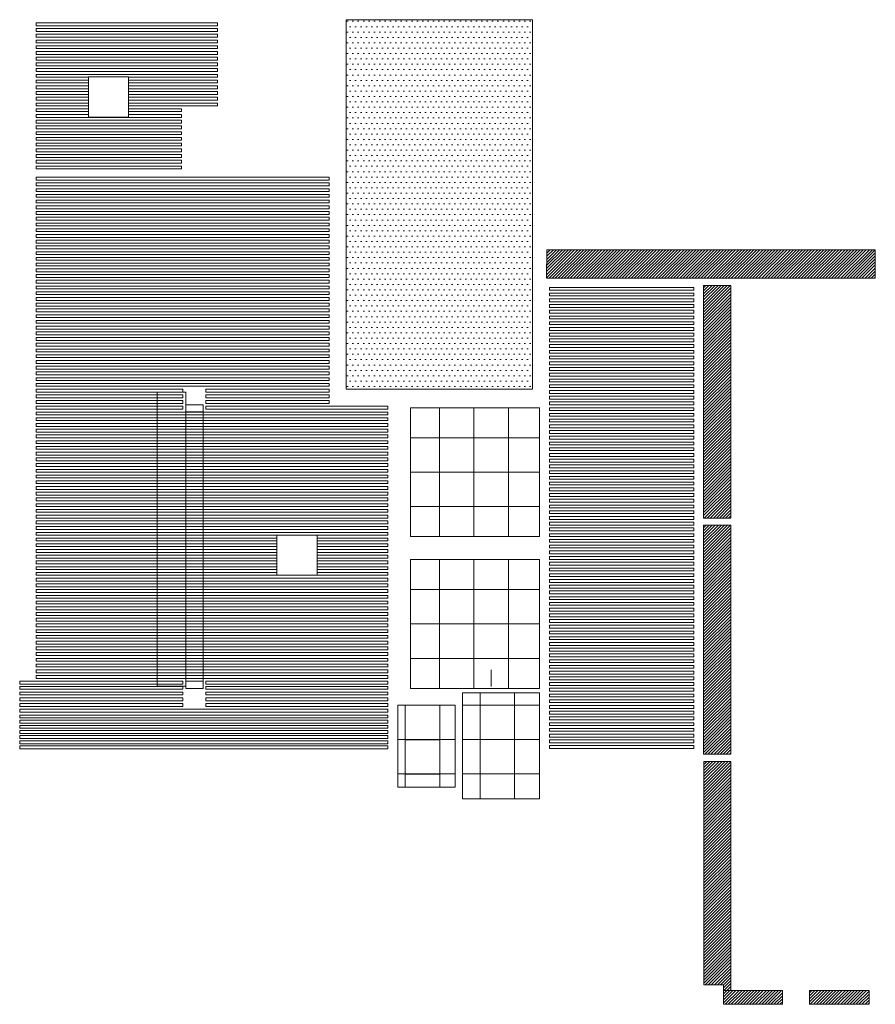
# Model space of a CAD drawing. Header units: millimetres. Extents: x 70863 to 97198, y -18528 to 3008.
# Tile 9 of 148: x 74957 to 76450, y -3914 to -2195. Entities that reach past the tile are written whole.
import ezdxf

# ---------------------------------------------------------------- set-up
doc = ezdxf.new("R2010")
doc.units = ezdxf.units.MM
doc.layers.add('sufity', color=253, linetype='Continuous', lineweight=5)
pattern_1 = [(45, (-270221.7827, 27610.6516), (-2.65165043, 2.65165043), [])]

msp = doc.modelspace()

# ---------------------------------------------------------------- hatches: boundary and pattern name
at = {"layer": 'sufity'}
h = msp.add_hatch(dxfattribs=at)
h.set_pattern_fill('DOTS', color=256, scale=150)
h.set_pattern_definition([(0, (420060.3955, 250908.7735), (4.6875, 9.375), [0, -9.375])])
h.paths.add_polyline_path([(75526.811, -2194.61), (75851.883, -2194.61), (75851.731, -2839.724), (75526.811, -2839.724)])
h = msp.add_hatch(dxfattribs=at)
h.set_pattern_fill('ANSI31', color=256, scale=30, style=0)
h.set_pattern_definition(pattern_1)
edge = h.paths.add_edge_path()
edge.add_line((75876.811, -2646.135), (76450.311, -2646.135))
edge.add_line((76450.311, -2646.135), (76450.311, -2596.135))
edge.add_line((76450.311, -2596.135), (75876.811, -2596.135))
edge.add_line((75876.811, -2596.135), (75876.504, -2646.133))
h = msp.add_hatch(dxfattribs=at)
h.set_pattern_fill('ANSI31', color=256, scale=30, style=0)
h.set_pattern_definition(pattern_1)
h.paths.add_polyline_path([(76198.089, -3064.61), (76150.556, -3064.61), (76150.556, -2658.612), (76198.089, -2658.612)])
h.paths.add_polyline_path([(76198.089, -3489.61), (76198.089, -3889.61), (76185.561, -3889.61), (76185.545, -3879.612), (76151.056, -3879.612), (76151.056, -3489.61)])
h = msp.add_hatch(dxfattribs=at)
h.set_pattern_fill('ANSI31', color=256, scale=30, style=0)
h.set_pattern_definition(pattern_1)
h.paths.add_polyline_path([(76198.089, -3477.11), (76150.625, -3477.11), (76150.625, -3077.11), (76198.089, -3077.11)])
h = msp.add_hatch(dxfattribs=at)
h.set_pattern_fill('ANSI31', color=256, scale=30, style=0)
h.set_pattern_definition(pattern_1)
h.paths.add_polyline_path([(76439.383, -3889.61), (76335.617, -3889.61), (76335.617, -3913.61), (76439.383, -3913.61)])
h.paths.add_polyline_path([(76185.561, -3889.61), (76288.133, -3889.61), (76288.117, -3913.61), (76185.545, -3913.61)])

# ---------------------------------------------------------------- linework, layer by layer
at = {"layer": 'sufity', "ltscale": 0.5}
for p, q in [((75276.811, -2867.11), (75276.811, -3362.11)), ((75864.311, -2984.61), (75780.872, -2984.61)), ((75276.811, -3362.11), (75276.811, -3114.61)), ((75864.311, -3249.61), (75775.371, -3249.61)), ((75864.311, -3249.61), (75780.872, -3249.61)), ((75779.813, -3358.501), (75779.813, -3329.612)), ((75760.726, -3391.503), (75760.726, -3369.724)), ((75820.409, -3391.877), (75820.409, -3369.724)), ((75864.439, -3391.503), (75729.478, -3391.503))]:
    msp.add_line(p, q, dxfattribs=at)
for points in [[(74985.311, -2200.11), (75301.883, -2200.11), (75301.883, -2205.11), (74985.311, -2205.11), (74985.311, -2200.11)], [(75526.811, -2194.61), (75851.883, -2194.61), (75851.731, -2839.724), (75526.811, -2839.724), (75526.811, -2194.61)], [(74985.311, -2210.11), (75301.883, -2210.11), (75301.883, -2215.11), (74985.311, -2215.11), (74985.311, -2210.11)], [(74985.311, -2220.11), (75301.883, -2220.11), (75301.883, -2225.11), (74985.311, -2225.11), (74985.311, -2220.11)], [(74985.311, -2230.11), (75301.883, -2230.11), (75301.883, -2235.11), (74985.311, -2235.11), (74985.311, -2230.11)], [(74985.311, -2240.11), (75301.883, -2240.11), (75301.883, -2245.11), (74985.311, -2245.11), (74985.311, -2240.11)], [(74985.311, -2250.11), (75301.883, -2250.11), (75301.883, -2255.11), (74985.311, -2255.11), (74985.311, -2250.11)], [(74985.311, -2260.11), (75301.883, -2260.11), (75301.883, -2265.11), (74985.311, -2265.11), (74985.311, -2260.11)], [(74985.311, -2270.11), (75301.883, -2270.11), (75301.883, -2275.11), (74985.311, -2275.11), (74985.311, -2270.11)], [(74985.311, -2280.11), (75301.883, -2280.11), (75301.883, -2285.11), (74985.311, -2285.11), (74985.311, -2280.11)], [(74985.311, -2290.11), (75301.883, -2290.11), (75301.883, -2295.11), (75146.811, -2295.11)], [(75076.811, -2295.11), (74985.311, -2295.11), (74985.311, -2290.11)], [(74985.311, -2300.11), (75076.811, -2300.11)], [(75076.811, -2305.11), (74985.311, -2305.11), (74985.311, -2300.11)], [(75146.811, -2300.11), (75301.883, -2300.11), (75301.883, -2305.11), (75146.811, -2305.11)], [(74985.311, -2310.11), (75076.811, -2310.11)], [(75076.811, -2315.11), (74985.311, -2315.11), (74985.311, -2310.11)], [(74985.311, -2320.11), (75076.811, -2320.11)], [(75076.811, -2325.11), (74985.311, -2325.11), (74985.311, -2320.11)], [(75146.811, -2310.11), (75301.883, -2310.11), (75301.883, -2315.11), (75146.811, -2315.11)], [(75146.811, -2320.11), (75301.883, -2320.11), (75301.883, -2325.11), (75146.811, -2325.11)], [(74985.311, -2330.11), (75076.811, -2330.11)], [(75076.811, -2335.11), (74985.311, -2335.11), (74985.311, -2330.11)], [(75146.811, -2330.11), (75301.883, -2330.11), (75301.883, -2335.11), (75146.811, -2335.11)], [(74985.311, -2340.11), (75076.811, -2340.11)], [(75076.811, -2345.11), (74985.311, -2345.11), (74985.311, -2340.11)], [(74985.311, -2350.11), (75076.811, -2350.11)], [(75076.811, -2355.11), (74985.311, -2355.11), (74985.311, -2350.11)], [(75146.811, -2340.11), (75301.883, -2340.11), (75301.883, -2345.11), (75146.811, -2345.11)], [(75146.811, -2350.11), (75239.368, -2350.11), (75239.368, -2355.11), (75146.811, -2355.11)], [(74985.311, -2360.11), (75076.811, -2360.11)], [(75146.811, -2360.11), (75239.368, -2360.11), (75239.368, -2365.11), (74985.311, -2365.11), (74985.311, -2360.11)], [(74985.311, -2370.11), (75239.368, -2370.11), (75239.368, -2375.11), (74985.311, -2375.11), (74985.311, -2370.11)], [(74985.311, -2380.11), (75239.368, -2380.11), (75239.368, -2385.11), (74985.311, -2385.11), (74985.311, -2380.11)], [(74985.311, -2390.11), (75239.368, -2390.11), (75239.368, -2395.11), (74985.311, -2395.11), (74985.311, -2390.11)], [(74985.311, -2400.11), (75239.368, -2400.11), (75239.368, -2405.11), (74985.311, -2405.11), (74985.311, -2400.11)], [(74985.311, -2410.11), (75239.368, -2410.11), (75239.368, -2415.11), (74985.311, -2415.11), (74985.311, -2410.11)], [(74985.311, -2420.11), (75239.368, -2420.11), (75239.368, -2425.11), (74985.311, -2425.11), (74985.311, -2420.11)], [(74985.311, -2430.11), (75239.368, -2430.11), (75239.368, -2435.11), (74985.311, -2435.11), (74985.311, -2430.11)], [(74985.311, -2440.11), (75239.368, -2440.11), (75239.368, -2445.11), (74985.311, -2445.11), (74985.311, -2440.11)], [(74985.311, -2450.11), (75239.368, -2450.11), (75239.368, -2455.11), (74985.311, -2455.11), (74985.311, -2450.11)], [(74985.311, -2474.625), (74985.311, -2469.625), (75496.811, -2469.625), (75496.811, -2474.625), (74985.311, -2474.625)], [(74985.311, -2484.625), (74985.311, -2479.625), (75496.811, -2479.625), (75496.811, -2484.625), (74985.311, -2484.625)], [(74985.311, -2494.625), (74985.311, -2489.625), (75496.811, -2489.625), (75496.811, -2494.625), (74985.311, -2494.625)], [(74985.311, -2504.625), (74985.311, -2499.625), (75496.811, -2499.625), (75496.811, -2504.625), (74985.311, -2504.625)], [(74985.311, -2514.625), (74985.311, -2509.625), (75496.811, -2509.625), (75496.811, -2514.625), (74985.311, -2514.625)], [(74985.311, -2524.625), (74985.311, -2519.625), (75496.811, -2519.625), (75496.811, -2524.625), (74985.311, -2524.625)], [(74985.311, -2534.625), (74985.311, -2529.625), (75496.811, -2529.625), (75496.811, -2534.625), (74985.311, -2534.625)], [(74985.311, -2544.625), (74985.311, -2539.625), (75496.811, -2539.625), (75496.811, -2544.625), (74985.311, -2544.625)], [(74985.311, -2554.625), (74985.311, -2549.625), (75496.811, -2549.625), (75496.811, -2554.625), (74985.311, -2554.625)], [(74985.311, -2564.625), (74985.311, -2559.625), (75496.811, -2559.625), (75496.811, -2564.625), (74985.311, -2564.625)], [(74985.311, -2574.625), (74985.311, -2569.625), (75496.811, -2569.625), (75496.811, -2574.625), (74985.311, -2574.625)], [(74985.311, -2584.625), (74985.311, -2579.625), (75496.811, -2579.625), (75496.811, -2584.625), (74985.311, -2584.625)], [(74985.311, -2594.625), (74985.311, -2589.625), (75496.811, -2589.625), (75496.811, -2594.625), (74985.311, -2594.625)], [(74985.311, -2604.625), (74985.311, -2599.625), (75496.811, -2599.625), (75496.811, -2604.625), (74985.311, -2604.625)], [(74985.311, -2614.625), (74985.311, -2609.625), (75496.811, -2609.625), (75496.811, -2614.625), (74985.311, -2614.625)], [(74985.311, -2624.625), (74985.311, -2619.625), (75496.811, -2619.625), (75496.811, -2624.625), (74985.311, -2624.625)], [(74985.311, -2634.625), (74985.311, -2629.625), (75496.811, -2629.625), (75496.811, -2634.625), (74985.311, -2634.625)], [(74985.311, -2644.625), (74985.311, -2639.625), (75496.811, -2639.625), (75496.811, -2644.625), (74985.311, -2644.625)], [(74985.311, -2654.625), (74985.311, -2649.625), (75496.811, -2649.625), (75496.811, -2654.625), (74985.311, -2654.625)], [(74985.311, -2664.625), (74985.311, -2659.625), (75496.811, -2659.625), (75496.811, -2664.625), (74985.311, -2664.625)], [(75881.811, -2666.959), (76133.556, -2666.959), (76133.556, -2661.959), (75881.811, -2661.959), (75881.811, -2666.959)], [(74985.311, -2674.625), (74985.311, -2669.625), (75496.811, -2669.625), (75496.811, -2674.625), (74985.311, -2674.625)], [(74985.311, -2684.625), (74985.311, -2679.625), (75496.811, -2679.625), (75496.811, -2684.625), (74985.311, -2684.625)], [(75881.811, -2676.959), (76133.556, -2676.959), (76133.556, -2671.959), (75881.811, -2671.959), (75881.811, -2676.959)], [(74985.311, -2694.625), (74985.311, -2689.625), (75496.811, -2689.625), (75496.811, -2694.625), (74985.311, -2694.625)], [(75881.811, -2686.959), (76133.556, -2686.959), (76133.556, -2681.959), (75881.811, -2681.959), (75881.811, -2686.959)], [(75881.811, -2696.959), (76133.556, -2696.959), (76133.556, -2691.959), (75881.811, -2691.959), (75881.811, -2696.959)], [(74985.311, -2704.625), (74985.311, -2699.625), (75496.811, -2699.625), (75496.811, -2704.625), (74985.311, -2704.625)], [(74985.311, -2714.625), (74985.311, -2709.625), (75496.811, -2709.625), (75496.811, -2714.625), (74985.311, -2714.625)], [(75881.811, -2706.959), (76133.556, -2706.959), (76133.556, -2701.959), (75881.811, -2701.959), (75881.811, -2706.959)], [(75881.811, -2716.959), (76133.556, -2716.959), (76133.556, -2711.959), (75881.811, -2711.959), (75881.811, -2716.959)], [(74985.311, -2724.625), (74985.311, -2719.625), (75496.811, -2719.625), (75496.811, -2724.625), (74985.311, -2724.625)], [(74985.311, -2734.625), (74985.311, -2729.625), (75496.811, -2729.625), (75496.811, -2734.625), (74985.311, -2734.625)], [(75881.811, -2726.959), (76133.556, -2726.959), (76133.556, -2721.959), (75881.811, -2721.959), (75881.811, -2726.959)], [(75881.811, -2736.959), (76133.556, -2736.959), (76133.556, -2731.959), (75881.811, -2731.959), (75881.811, -2736.959)], [(74985.311, -2744.625), (74985.311, -2739.625), (75496.811, -2739.625), (75496.811, -2744.625), (74985.311, -2744.625)], [(74985.311, -2754.625), (74985.311, -2749.625), (75496.811, -2749.625), (75496.811, -2754.625), (74985.311, -2754.625)], [(75881.811, -2746.959), (76133.556, -2746.959), (76133.556, -2741.959), (75881.811, -2741.959), (75881.811, -2746.959)], [(74985.311, -2764.625), (74985.311, -2759.625), (75496.811, -2759.625), (75496.811, -2764.625), (74985.311, -2764.625)], [(75881.811, -2756.959), (76133.556, -2756.959), (76133.556, -2751.959), (75881.811, -2751.959), (75881.811, -2756.959)], [(75881.811, -2766.959), (76133.556, -2766.959), (76133.556, -2761.959), (75881.811, -2761.959), (75881.811, -2766.959)], [(74985.311, -2774.625), (74985.311, -2769.625), (75496.811, -2769.625), (75496.811, -2774.625), (74985.311, -2774.625)], [(74985.311, -2784.625), (74985.311, -2779.625), (75496.811, -2779.625), (75496.811, -2784.625), (74985.311, -2784.625)], [(75881.811, -2776.959), (76133.556, -2776.959), (76133.556, -2771.959), (75881.811, -2771.959), (75881.811, -2776.959)], [(75881.811, -2786.959), (76133.556, -2786.959), (76133.556, -2781.959), (75881.811, -2781.959), (75881.811, -2786.959)], [(74985.311, -2794.625), (74985.311, -2789.625), (75496.811, -2789.625), (75496.811, -2794.625), (74985.311, -2794.625)], [(74985.311, -2804.625), (74985.311, -2799.625), (75496.811, -2799.625), (75496.811, -2804.625), (74985.311, -2804.625)], [(75881.811, -2796.959), (76133.556, -2796.959), (76133.556, -2791.959), (75881.811, -2791.959), (75881.811, -2796.959)], [(75881.811, -2806.959), (76133.556, -2806.959), (76133.556, -2801.959), (75881.811, -2801.959), (75881.811, -2806.959)], [(74985.311, -2814.625), (74985.311, -2809.625), (75496.811, -2809.625), (75496.811, -2814.625), (74985.311, -2814.625)], [(75881.811, -2816.959), (76133.556, -2816.959), (76133.556, -2811.959), (75881.811, -2811.959), (75881.811, -2816.959)], [(74985.311, -2824.625), (74985.311, -2819.625), (75496.811, -2819.625), (75496.811, -2824.625), (74985.311, -2824.625)], [(74985.311, -2834.625), (74985.311, -2829.625), (75496.811, -2829.625), (75496.811, -2834.625), (74985.311, -2834.625)], [(75881.811, -2826.959), (76133.556, -2826.959), (76133.556, -2821.959), (75881.811, -2821.959), (75881.811, -2826.959)], [(75881.811, -2836.959), (76133.556, -2836.959), (76133.556, -2831.959), (75881.811, -2831.959), (75881.811, -2836.959)], [(74985.311, -2844.625), (74985.311, -2839.625), (75241.811, -2839.625), (75241.811, -2844.625), (74985.311, -2844.625)], [(74985.311, -2854.625), (74985.311, -2849.625), (75241.811, -2849.625), (75241.811, -2854.625), (74985.311, -2854.625)], [(75276.811, -2879.496), (75246.811, -2879.496), (75246.811, -2845.11), (75196.811, -2845.11), (75196.811, -3114.61), (75276.811, -3114.61), (75276.811, -2867.11)], [(75281.811, -2844.625), (75281.811, -2839.625), (75496.811, -2839.625), (75496.811, -2844.625), (75281.811, -2844.625)], [(75281.811, -2854.625), (75281.811, -2849.625), (75496.811, -2849.625), (75496.811, -2854.625), (75281.811, -2854.625)], [(75881.811, -2846.959), (76133.556, -2846.959), (76133.556, -2841.959), (75881.811, -2841.959), (75881.811, -2846.959)], [(75881.811, -2856.959), (76133.556, -2856.959), (76133.556, -2851.959), (75881.811, -2851.959), (75881.811, -2856.959)], [(74985.311, -2864.625), (74985.311, -2859.625), (75241.811, -2859.625), (75241.811, -2864.625), (74985.311, -2864.625)], [(74985.311, -2874.625), (74985.311, -2869.625), (75241.811, -2869.625), (75241.811, -2874.625), (74985.311, -2874.625)], [(75281.811, -2864.625), (75281.811, -2859.625), (75496.811, -2859.625), (75496.811, -2864.625), (75281.811, -2864.625)], [(75281.811, -2874.625), (75281.811, -2869.625), (75599.478, -2869.625), (75599.478, -2874.625), (75281.811, -2874.625)], [(75881.811, -2866.959), (76133.556, -2866.959), (76133.556, -2861.959), (75881.811, -2861.959), (75881.811, -2866.959)], [(74985.311, -2884.625), (74985.311, -2879.625), (75599.478, -2879.625), (75599.478, -2884.625), (74985.311, -2884.625)], [(75638.963, -2872.11), (75864.311, -2872.11), (75864.311, -3097.11), (75638.963, -3097.11), (75638.963, -2872.11)], [(75689.813, -2872.11), (75689.813, -2924.61), (75638.963, -2924.61)], [(75749.813, -2872.11), (75749.813, -2924.61), (75689.813, -2924.61), (75689.813, -2872.11)], [(75809.813, -2872.11), (75809.813, -2924.61), (75749.813, -2924.61), (75749.813, -2872.11)], [(75864.311, -2924.61), (75809.813, -2924.61), (75809.813, -2872.11)], [(75881.811, -2876.959), (76133.556, -2876.959), (76133.556, -2871.959), (75881.811, -2871.959), (75881.811, -2876.959)], [(75881.811, -2886.959), (76133.556, -2886.959), (76133.556, -2881.959), (75881.811, -2881.959), (75881.811, -2886.959)], [(74985.311, -2894.625), (74985.311, -2889.625), (75599.478, -2889.625), (75599.478, -2894.625), (74985.311, -2894.625)], [(74985.311, -2904.625), (74985.311, -2899.625), (75599.478, -2899.625), (75599.478, -2904.625), (74985.311, -2904.625)], [(75881.811, -2896.959), (76133.556, -2896.959), (76133.556, -2891.959), (75881.811, -2891.959), (75881.811, -2896.959)], [(75881.811, -2906.959), (76133.556, -2906.959), (76133.556, -2901.959), (75881.811, -2901.959), (75881.811, -2906.959)], [(74985.311, -2914.625), (74985.311, -2909.625), (75599.478, -2909.625), (75599.478, -2914.625), (74985.311, -2914.625)], [(74985.311, -2924.625), (74985.311, -2919.625), (75599.478, -2919.625), (75599.478, -2924.625), (74985.311, -2924.625)], [(75881.811, -2916.959), (76133.556, -2916.959), (76133.556, -2911.959), (75881.811, -2911.959), (75881.811, -2916.959)], [(75881.811, -2926.959), (76133.556, -2926.959), (76133.556, -2921.959), (75881.811, -2921.959), (75881.811, -2926.959)], [(74985.311, -2934.625), (74985.311, -2929.625), (75599.478, -2929.625), (75599.478, -2934.625), (74985.311, -2934.625)], [(75689.813, -2924.61), (75689.813, -2984.61), (75638.963, -2984.61)], [(75638.963, -2924.61), (75689.813, -2924.61)], [(75749.813, -2924.61), (75749.813, -2984.61), (75689.813, -2984.61), (75689.813, -2924.61), (75749.813, -2924.61)], [(75809.813, -2924.61), (75809.813, -2984.61), (75749.813, -2984.61), (75749.813, -2924.61), (75809.813, -2924.61)], [(75864.311, -2984.61), (75809.813, -2984.61), (75809.813, -2924.61), (75864.311, -2924.61)], [(75881.811, -2936.959), (76133.556, -2936.959), (76133.556, -2931.959), (75881.811, -2931.959), (75881.811, -2936.959)], [(74985.311, -2944.625), (74985.311, -2939.625), (75599.478, -2939.625), (75599.478, -2944.625), (74985.311, -2944.625)], [(74985.311, -2954.625), (74985.311, -2949.625), (75599.478, -2949.625), (75599.478, -2954.625), (74985.311, -2954.625)], [(75881.811, -2946.959), (76133.556, -2946.959), (76133.556, -2941.959), (75881.811, -2941.959), (75881.811, -2946.959)], [(75881.811, -2956.959), (76133.556, -2956.959), (76133.556, -2951.959), (75881.811, -2951.959), (75881.811, -2956.959)], [(74985.311, -2964.625), (74985.311, -2959.625), (75599.478, -2959.625), (75599.478, -2964.625), (74985.311, -2964.625)], [(74985.311, -2974.625), (74985.311, -2969.625), (75599.478, -2969.625), (75599.478, -2974.625), (74985.311, -2974.625)], [(75881.811, -2966.959), (76133.556, -2966.959), (76133.556, -2961.959), (75881.811, -2961.959), (75881.811, -2966.959)], [(75881.811, -2976.959), (76133.556, -2976.959), (76133.556, -2971.959), (75881.811, -2971.959), (75881.811, -2976.959)], [(74985.311, -2984.625), (74985.311, -2979.625), (75599.478, -2979.625), (75599.478, -2984.625), (74985.311, -2984.625)], [(74985.311, -2994.625), (74985.311, -2989.625), (75599.478, -2989.625), (75599.478, -2994.625), (74985.311, -2994.625)], [(75689.813, -2984.61), (75689.813, -3044.61), (75638.963, -3044.61)], [(75638.963, -2984.61), (75689.813, -2984.61)], [(75749.813, -2984.61), (75749.813, -3044.61), (75689.813, -3044.61), (75689.813, -2984.61), (75749.813, -2984.61)], [(75809.813, -2984.61), (75809.813, -3044.61), (75749.813, -3044.61), (75749.813, -2984.61), (75809.813, -2984.61)], [(75864.311, -3044.61), (75809.813, -3044.61), (75809.813, -2984.61), (75864.311, -2984.61)], [(75881.811, -2986.959), (76133.556, -2986.959), (76133.556, -2981.959), (75881.811, -2981.959), (75881.811, -2986.959)], [(74985.311, -3004.625), (74985.311, -2999.625), (75599.478, -2999.625), (75599.478, -3004.625), (74985.311, -3004.625)], [(75881.811, -2996.959), (76133.556, -2996.959), (76133.556, -2991.959), (75881.811, -2991.959), (75881.811, -2996.959)], [(75881.811, -3006.959), (76133.556, -3006.959), (76133.556, -3001.959), (75881.811, -3001.959), (75881.811, -3006.959)], [(74985.311, -3014.625), (74985.311, -3009.625), (75599.478, -3009.625), (75599.478, -3014.625), (74985.311, -3014.625)], [(74985.311, -3024.625), (74985.311, -3019.625), (75599.478, -3019.625), (75599.478, -3024.625), (74985.311, -3024.625)], [(75881.811, -3016.959), (76133.556, -3016.959), (76133.556, -3011.959), (75881.811, -3011.959), (75881.811, -3016.959)], [(75881.811, -3026.959), (76133.556, -3026.959), (76133.556, -3021.959), (75881.811, -3021.959), (75881.811, -3026.959)], [(74985.311, -3034.625), (74985.311, -3029.625), (75599.478, -3029.625), (75599.478, -3034.625), (74985.311, -3034.625)], [(74985.311, -3044.625), (74985.311, -3039.625), (75599.478, -3039.625), (75599.478, -3044.625), (74985.311, -3044.625)], [(75881.811, -3036.959), (76133.556, -3036.959), (76133.556, -3031.959), (75881.811, -3031.959), (75881.811, -3036.959)], [(75881.811, -3046.959), (76133.556, -3046.959), (76133.556, -3041.959), (75881.811, -3041.959), (75881.811, -3046.959)], [(74985.311, -3054.625), (74985.311, -3049.625), (75599.478, -3049.625), (75599.478, -3054.625), (74985.311, -3054.625)], [(74985.311, -3064.625), (74985.311, -3059.625), (75599.478, -3059.625), (75599.478, -3064.625), (74985.311, -3064.625)], [(75638.963, -3044.61), (75689.813, -3044.61)], [(75689.813, -3044.61), (75689.813, -3097.11)], [(75689.813, -3097.11), (75689.813, -3044.61), (75749.813, -3044.61)], [(75749.813, -3044.61), (75749.813, -3097.11)], [(75749.813, -3097.11), (75749.813, -3044.61), (75809.813, -3044.61)], [(75809.813, -3044.61), (75809.813, -3097.11)], [(75809.813, -3097.11), (75809.813, -3044.61), (75864.311, -3044.61)], [(75881.811, -3056.959), (76133.556, -3056.959), (76133.556, -3051.959), (75881.811, -3051.959), (75881.811, -3056.959)], [(74985.311, -3074.625), (74985.311, -3069.625), (75599.478, -3069.625), (75599.478, -3074.625), (74985.311, -3074.625)], [(75881.811, -3066.959), (76133.556, -3066.959), (76133.556, -3061.959), (75881.811, -3061.959), (75881.811, -3066.959)], [(75881.811, -3076.959), (76133.556, -3076.959), (76133.556, -3071.959), (75881.811, -3071.959), (75881.811, -3076.959)], [(74985.311, -3084.625), (74985.311, -3079.625), (75599.478, -3079.625), (75599.478, -3084.625), (74985.311, -3084.625)], [(74985.311, -3094.625), (74985.311, -3089.625), (75599.478, -3089.625), (75599.478, -3094.625), (74985.311, -3094.625)], [(75475.778, -3089.625), (75599.478, -3089.625), (75599.478, -3094.625), (75475.778, -3094.625)], [(75881.811, -3086.959), (76133.556, -3086.959), (76133.556, -3081.959), (75881.811, -3081.959), (75881.811, -3086.959)], [(75881.811, -3096.959), (76133.556, -3096.959), (76133.556, -3091.959), (75881.811, -3091.959), (75881.811, -3096.959)], [(75076.811, -3099.625), (74985.311, -3099.625), (74985.311, -3104.625), (75076.811, -3104.625)], [(75076.811, -3109.625), (74985.311, -3109.625), (74985.311, -3114.625), (75076.811, -3114.625)], [(75076.811, -3099.625), (75405.778, -3099.625), (75405.778, -3104.625), (75076.811, -3104.625)], [(75076.811, -3109.625), (75405.778, -3109.625), (75405.778, -3114.625), (75076.811, -3114.625)], [(75405.778, -3094.625), (75146.811, -3094.625)], [(75475.778, -3099.625), (75599.478, -3099.625), (75599.478, -3104.625), (75475.778, -3104.625)], [(75475.778, -3109.625), (75599.478, -3109.625), (75599.478, -3114.625), (75475.778, -3114.625)], [(75881.811, -3106.959), (76133.556, -3106.959), (76133.556, -3101.959), (75881.811, -3101.959), (75881.811, -3106.959)], [(75076.811, -3119.625), (74985.311, -3119.625), (74985.311, -3124.625), (75076.811, -3124.625)], [(75076.811, -3119.625), (75405.778, -3119.625), (75405.778, -3124.625), (75076.811, -3124.625)], [(75276.811, -3349.724), (75246.811, -3349.724), (75246.811, -3358.11), (75196.811, -3358.11), (75196.811, -3114.61), (75276.811, -3114.61), (75276.811, -3336.11)], [(75475.778, -3119.625), (75599.478, -3119.625), (75599.478, -3124.625), (75475.778, -3124.625)], [(75881.811, -3116.959), (76133.556, -3116.959), (76133.556, -3111.959), (75881.811, -3111.959), (75881.811, -3116.959)], [(75881.811, -3126.959), (76133.556, -3126.959), (76133.556, -3121.959), (75881.811, -3121.959), (75881.811, -3126.959)], [(75076.811, -3129.625), (74985.311, -3129.625), (74985.311, -3134.625), (75076.811, -3134.625)], [(75076.811, -3139.625), (74985.311, -3139.625), (74985.311, -3144.625), (75076.811, -3144.625)], [(75076.811, -3129.625), (75405.778, -3129.625), (75405.778, -3134.625), (75076.811, -3134.625)], [(75076.811, -3139.625), (75405.778, -3139.625), (75405.778, -3144.625), (75076.811, -3144.625)], [(75475.778, -3129.625), (75599.478, -3129.625), (75599.478, -3134.625), (75475.778, -3134.625)], [(75475.778, -3139.625), (75599.478, -3139.625), (75599.478, -3144.625), (75475.778, -3144.625)], [(75638.963, -3137.11), (75864.311, -3137.11), (75864.311, -3362.11), (75638.963, -3362.11), (75638.963, -3137.11)], [(75638.963, -3137.11), (75864.311, -3137.11), (75864.311, -3362.11), (75638.963, -3362.11), (75638.963, -3137.11)], [(75689.813, -3137.11), (75689.813, -3189.61), (75638.963, -3189.61)], [(75749.813, -3137.11), (75749.813, -3189.61), (75689.813, -3189.61), (75689.813, -3137.11)], [(75809.813, -3137.11), (75809.813, -3189.61), (75749.813, -3189.61), (75749.813, -3137.11)], [(75864.311, -3189.61), (75809.813, -3189.61), (75809.813, -3137.11)], [(75881.811, -3136.959), (76133.556, -3136.959), (76133.556, -3131.959), (75881.811, -3131.959), (75881.811, -3136.959)], [(75881.811, -3146.959), (76133.556, -3146.959), (76133.556, -3141.959), (75881.811, -3141.959), (75881.811, -3146.959)], [(75076.811, -3149.625), (74985.311, -3149.625), (74985.311, -3154.625), (75076.811, -3154.625)], [(75076.811, -3159.625), (74985.311, -3159.625), (74985.311, -3164.625), (75076.811, -3164.625)], [(75076.811, -3149.625), (75405.778, -3149.625), (75405.778, -3154.625), (75076.811, -3154.625)], [(75076.811, -3159.625), (75405.778, -3159.625), (75405.778, -3164.625), (75076.811, -3164.625)], [(75475.778, -3149.625), (75599.478, -3149.625), (75599.478, -3154.625), (75475.778, -3154.625)], [(75475.778, -3159.625), (75599.478, -3159.625), (75599.478, -3164.625), (75475.778, -3164.625)], [(75881.811, -3156.959), (76133.556, -3156.959), (76133.556, -3151.959), (75881.811, -3151.959), (75881.811, -3156.959)], [(75881.811, -3166.959), (76133.556, -3166.959), (76133.556, -3161.959), (75881.811, -3161.959), (75881.811, -3166.959)], [(74985.311, -3174.625), (74985.311, -3169.625), (75599.478, -3169.625), (75599.478, -3174.625), (74985.311, -3174.625)], [(74985.311, -3184.625), (74985.311, -3179.625), (75599.478, -3179.625), (75599.478, -3184.625), (74985.311, -3184.625)], [(75881.811, -3176.959), (76133.556, -3176.959), (76133.556, -3171.959), (75881.811, -3171.959), (75881.811, -3176.959)], [(74985.311, -3194.625), (74985.311, -3189.625), (75599.478, -3189.625), (75599.478, -3194.625), (74985.311, -3194.625)], [(75689.813, -3189.61), (75689.813, -3249.61), (75638.963, -3249.61)], [(75638.963, -3189.61), (75689.813, -3189.61)], [(75749.813, -3189.61), (75749.813, -3249.61), (75689.813, -3249.61), (75689.813, -3189.61), (75749.813, -3189.61)], [(75809.813, -3189.61), (75809.813, -3249.61), (75749.813, -3249.61), (75749.813, -3189.61), (75809.813, -3189.61)], [(75864.311, -3249.61), (75809.813, -3249.61), (75809.813, -3189.61), (75864.311, -3189.61)], [(75881.811, -3186.959), (76133.556, -3186.959), (76133.556, -3181.959), (75881.811, -3181.959), (75881.811, -3186.959)], [(75881.811, -3196.959), (76133.556, -3196.959), (76133.556, -3191.959), (75881.811, -3191.959), (75881.811, -3196.959)], [(74985.311, -3204.625), (74985.311, -3199.625), (75599.478, -3199.625), (75599.478, -3204.625), (74985.311, -3204.625)], [(74985.311, -3214.625), (74985.311, -3209.625), (75599.478, -3209.625), (75599.478, -3214.625), (74985.311, -3214.625)], [(75881.811, -3206.959), (76133.556, -3206.959), (76133.556, -3201.959), (75881.811, -3201.959), (75881.811, -3206.959)], [(75881.811, -3216.959), (76133.556, -3216.959), (76133.556, -3211.959), (75881.811, -3211.959), (75881.811, -3216.959)], [(74985.311, -3224.625), (74985.311, -3219.625), (75599.478, -3219.625), (75599.478, -3224.625), (74985.311, -3224.625)], [(74985.311, -3234.625), (74985.311, -3229.625), (75599.478, -3229.625), (75599.478, -3234.625), (74985.311, -3234.625)], [(75881.811, -3226.959), (76133.556, -3226.959), (76133.556, -3221.959), (75881.811, -3221.959), (75881.811, -3226.959)], [(74985.311, -3244.625), (74985.311, -3239.625), (75599.478, -3239.625), (75599.478, -3244.625), (74985.311, -3244.625)], [(75881.811, -3236.959), (76133.556, -3236.959), (76133.556, -3231.959), (75881.811, -3231.959), (75881.811, -3236.959)], [(75881.811, -3246.959), (76133.556, -3246.959), (76133.556, -3241.959), (75881.811, -3241.959), (75881.811, -3246.959)], [(74985.311, -3254.625), (74985.311, -3249.625), (75599.478, -3249.625), (75599.478, -3254.625), (74985.311, -3254.625)], [(74985.311, -3264.625), (74985.311, -3259.625), (75599.478, -3259.625), (75599.478, -3264.625), (74985.311, -3264.625)], [(75689.813, -3249.61), (75689.813, -3309.61), (75638.963, -3309.61)], [(75638.963, -3249.61), (75689.813, -3249.61)], [(75749.813, -3249.61), (75749.813, -3309.61), (75689.813, -3309.61), (75689.813, -3249.61), (75749.813, -3249.61)], [(75809.813, -3249.61), (75809.813, -3309.61), (75749.813, -3309.61), (75749.813, -3249.61), (75809.813, -3249.61)], [(75864.311, -3309.61), (75809.813, -3309.61), (75809.813, -3249.61), (75864.311, -3249.61)], [(75881.811, -3256.959), (76133.556, -3256.959), (76133.556, -3251.959), (75881.811, -3251.959), (75881.811, -3256.959)], [(75881.811, -3266.959), (76133.556, -3266.959), (76133.556, -3261.959), (75881.811, -3261.959), (75881.811, -3266.959)], [(74985.311, -3274.625), (74985.311, -3269.625), (75599.478, -3269.625), (75599.478, -3274.625), (74985.311, -3274.625)], [(74985.311, -3284.625), (74985.311, -3279.625), (75599.478, -3279.625), (75599.478, -3284.625), (74985.311, -3284.625)], [(75881.811, -3276.959), (76133.556, -3276.959), (76133.556, -3271.959), (75881.811, -3271.959), (75881.811, -3276.959)], [(75881.811, -3286.959), (76133.556, -3286.959), (76133.556, -3281.959), (75881.811, -3281.959), (75881.811, -3286.959)], [(74985.311, -3294.625), (74985.311, -3289.625), (75599.478, -3289.625), (75599.478, -3294.625), (74985.311, -3294.625)], [(74985.311, -3304.625), (74985.311, -3299.625), (75599.478, -3299.625), (75599.478, -3304.625), (74985.311, -3304.625)], [(75881.811, -3296.959), (76133.556, -3296.959), (76133.556, -3291.959), (75881.811, -3291.959), (75881.811, -3296.959)], [(74985.311, -3314.625), (74985.311, -3309.625), (75599.478, -3309.625), (75599.478, -3314.625), (74985.311, -3314.625)], [(75638.963, -3309.61), (75689.813, -3309.61)], [(75689.813, -3309.61), (75689.813, -3362.11)], [(75689.813, -3362.11), (75689.813, -3309.61), (75749.813, -3309.61)], [(75749.813, -3309.61), (75749.813, -3362.11)], [(75749.813, -3362.11), (75749.813, -3309.61), (75809.813, -3309.61)], [(75809.813, -3309.61), (75809.813, -3362.11)], [(75809.813, -3362.11), (75809.813, -3309.61), (75864.311, -3309.61)], [(75881.811, -3306.959), (76133.556, -3306.959), (76133.556, -3301.959), (75881.811, -3301.959), (75881.811, -3306.959)], [(75881.811, -3316.959), (76133.556, -3316.959), (76133.556, -3311.959), (75881.811, -3311.959), (75881.811, -3316.959)], [(74985.311, -3324.625), (74985.311, -3319.625), (75599.478, -3319.625), (75599.478, -3324.625), (74985.311, -3324.625)], [(74985.311, -3334.625), (74985.311, -3329.625), (75599.478, -3329.625), (75599.478, -3334.625), (74985.311, -3334.625)], [(75881.811, -3326.959), (76133.556, -3326.959), (76133.556, -3321.959), (75881.811, -3321.959), (75881.811, -3326.959)], [(75881.811, -3336.959), (76133.556, -3336.959), (76133.556, -3331.959), (75881.811, -3331.959), (75881.811, -3336.959)], [(74956.811, -3354.533), (74956.811, -3349.533), (75241.811, -3349.533), (75241.811, -3354.533), (74956.811, -3354.533)], [(74985.311, -3344.625), (74985.311, -3339.625), (75599.478, -3339.625), (75599.478, -3344.625), (74985.311, -3344.625)], [(75281.811, -3354.533), (75281.811, -3349.533), (75599.478, -3349.533), (75599.478, -3354.533), (75281.811, -3354.533)], [(75881.811, -3346.959), (76133.556, -3346.959), (76133.556, -3341.959), (75881.811, -3341.959), (75881.811, -3346.959)], [(75881.811, -3356.959), (76133.556, -3356.959), (76133.556, -3351.959), (75881.811, -3351.959), (75881.811, -3356.959)], [(74956.811, -3363.575), (74956.811, -3358.575), (75241.811, -3358.575), (75241.811, -3363.575), (74956.811, -3363.575)], [(74956.811, -3373.575), (74956.811, -3368.575), (75241.811, -3368.575), (75241.811, -3373.575), (74956.811, -3373.575)], [(75281.811, -3363.575), (75281.811, -3358.575), (75599.478, -3358.575), (75599.478, -3363.575), (75281.811, -3363.575)], [(75281.811, -3373.575), (75281.811, -3368.575), (75599.478, -3368.575), (75599.478, -3373.575), (75281.811, -3373.575)], [(75881.811, -3366.959), (76133.556, -3366.959), (76133.556, -3361.959), (75881.811, -3361.959), (75881.811, -3366.959)], [(74956.811, -3383.575), (74956.811, -3378.575), (75241.811, -3378.575), (75241.811, -3383.575), (74956.811, -3383.575)], [(75281.811, -3383.575), (75281.811, -3378.575), (75599.478, -3378.575), (75599.478, -3383.575), (75281.811, -3383.575)], [(75864.311, -3391.61), (75864.311, -3554.959), (75729.478, -3554.959), (75729.478, -3369.724), (75864.311, -3369.724)], [(75864.311, -3369.724), (75864.311, -3554.959), (75729.478, -3554.959), (75729.478, -3369.724), (75864.311, -3369.724)], [(75881.811, -3376.959), (76133.556, -3376.959), (76133.556, -3371.959), (75881.811, -3371.959), (75881.811, -3376.959)], [(75881.811, -3386.959), (76133.556, -3386.959), (76133.556, -3381.959), (75881.811, -3381.959), (75881.811, -3386.959)], [(74956.811, -3393.575), (74956.811, -3388.575), (75241.811, -3388.575), (75241.811, -3393.575), (74956.811, -3393.575)], [(74956.811, -3403.575), (74956.811, -3398.575), (75599.478, -3398.575), (75599.478, -3403.575), (74956.811, -3403.575)], [(75281.811, -3393.575), (75281.811, -3388.575), (75599.478, -3388.575), (75599.478, -3393.575), (75281.811, -3393.575)], [(75629.903, -3391.503), (75629.903, -3451.503), (75616.978, -3451.503)], [(75616.978, -3391.61), (75666.978, -3391.61)], [(75689.903, -3391.503), (75689.903, -3451.503), (75629.903, -3451.503), (75629.903, -3391.503), (75689.903, -3391.503)], [(75689.903, -3391.61), (75689.903, -3451.61), (75629.903, -3451.61), (75629.903, -3391.61), (75689.903, -3391.61)], [(75716.978, -3451.503), (75689.903, -3451.503), (75689.903, -3391.61)], [(75760.726, -3391.503), (75760.726, -3451.503), (75729.478, -3451.503)], [(75820.726, -3391.503), (75820.726, -3451.503), (75760.726, -3451.503), (75760.726, -3391.503), (75820.726, -3391.503)], [(75864.311, -3451.503), (75820.726, -3451.503), (75820.726, -3391.61)], [(75881.811, -3396.959), (76133.556, -3396.959), (76133.556, -3391.959), (75881.811, -3391.959), (75881.811, -3396.959)], [(75881.811, -3406.959), (76133.556, -3406.959), (76133.556, -3401.959), (75881.811, -3401.959), (75881.811, -3406.959)], [(74956.811, -3413.575), (74956.811, -3408.575), (75599.478, -3408.575), (75599.478, -3413.575), (74956.811, -3413.575)], [(74956.811, -3422.575), (74956.811, -3417.575), (75599.478, -3417.575), (75599.478, -3422.575), (74956.811, -3422.575)], [(75881.811, -3416.959), (76133.556, -3416.959), (76133.556, -3411.959), (75881.811, -3411.959), (75881.811, -3416.959)], [(74956.811, -3431.575), (74956.811, -3426.575), (75599.478, -3426.575), (75599.478, -3431.575), (74956.811, -3431.575)], [(74956.811, -3440.575), (74956.811, -3435.575), (75599.478, -3435.575), (75599.478, -3440.575), (74956.811, -3440.575)], [(75881.811, -3426.959), (76133.556, -3426.959), (76133.556, -3421.959), (75881.811, -3421.959), (75881.811, -3426.959)], [(75881.811, -3436.959), (76133.556, -3436.959), (76133.556, -3431.959), (75881.811, -3431.959), (75881.811, -3436.959)], [(74956.811, -3449.575), (74956.811, -3444.575), (75599.478, -3444.575), (75599.478, -3449.575), (74956.811, -3449.575)], [(74956.811, -3458.575), (74956.811, -3453.575), (75599.478, -3453.575), (75599.478, -3458.575), (74956.811, -3458.575)], [(75629.903, -3451.503), (75629.903, -3511.503), (75616.978, -3511.503)], [(75616.978, -3451.503), (75629.903, -3451.503)], [(75689.903, -3451.503), (75689.903, -3511.503), (75629.903, -3511.503), (75629.903, -3451.503), (75689.903, -3451.503)], [(75689.903, -3451.61), (75689.903, -3511.61), (75629.903, -3511.61), (75629.903, -3451.61), (75689.903, -3451.61)], [(75716.978, -3511.503), (75689.903, -3511.503), (75689.903, -3451.503), (75716.978, -3451.503)], [(75760.726, -3451.503), (75760.726, -3511.503), (75729.478, -3511.503)], [(75729.478, -3451.503), (75760.726, -3451.503)], [(75820.726, -3451.503), (75820.726, -3511.503), (75760.726, -3511.503), (75760.726, -3451.503), (75820.726, -3451.503)], [(75864.311, -3511.503), (75820.726, -3511.503), (75820.726, -3451.503), (75864.311, -3451.503)], [(75881.811, -3446.959), (76133.556, -3446.959), (76133.556, -3441.959), (75881.811, -3441.959), (75881.811, -3446.959)], [(75881.811, -3456.959), (76133.556, -3456.959), (76133.556, -3451.959), (75881.811, -3451.959), (75881.811, -3456.959)], [(74956.811, -3467.575), (74956.811, -3462.575), (75599.478, -3462.575), (75599.478, -3467.575), (74956.811, -3467.575)], [(75881.811, -3466.959), (76133.556, -3466.959), (76133.556, -3461.959), (75881.811, -3461.959), (75881.811, -3466.959)], [(75616.978, -3511.503), (75629.903, -3511.503)], [(75629.903, -3511.503), (75629.903, -3534.459)], [(75629.903, -3534.459), (75629.903, -3511.503), (75689.903, -3511.503)], [(75689.903, -3511.503), (75689.903, -3534.459)], [(75689.903, -3534.459), (75689.903, -3511.503), (75716.978, -3511.503)], [(75729.478, -3511.503), (75760.726, -3511.503)], [(75760.726, -3511.503), (75760.726, -3554.959)], [(75760.726, -3554.959), (75760.726, -3511.503), (75820.726, -3511.503)], [(75820.726, -3511.503), (75820.726, -3554.959)], [(75820.726, -3554.959), (75820.726, -3511.503), (75864.311, -3511.503)]]:
    msp.add_lwpolyline(points, dxfattribs=at)
for points in [[(75076.811, -2294.579), (75146.811, -2294.579), (75146.811, -2364.579), (75076.811, -2364.579)], [(75405.778, -3094.625), (75475.778, -3094.625), (75475.778, -3164.625), (75405.778, -3164.625)], [(75616.978, -3391.61), (75716.978, -3391.61), (75716.978, -3534.459), (75616.978, -3534.459)], [(75616.978, -3391.61), (75716.978, -3391.61), (75716.978, -3534.459), (75616.978, -3534.459)]]:
    msp.add_lwpolyline(points, close=True, dxfattribs=at)
at = {"layer": 'sufity'}
for points in [[(75876.811, -2646.135), (76450.311, -2646.135), (76450.311, -2596.135), (75876.811, -2596.135), (75876.504, -2646.133)], [(76198.089, -3489.61), (76198.089, -3889.61), (76185.561, -3889.61), (76185.545, -3879.612), (76151.056, -3879.612), (76151.056, -3489.61), (76198.089, -3489.61)]]:
    msp.add_lwpolyline(points, dxfattribs=at)
for points in [[(76198.089, -3064.61), (76150.556, -3064.61), (76150.556, -2658.612), (76198.089, -2658.612)], [(75246.811, -2867.11), (75276.811, -2867.11), (75276.811, -3362.11), (75246.811, -3362.11)], [(76198.089, -3477.11), (76150.625, -3477.11), (76150.625, -3077.11), (76198.089, -3077.11)], [(76185.561, -3889.61), (76288.133, -3889.61), (76288.117, -3913.61), (76185.545, -3913.61)], [(76439.383, -3889.61), (76335.617, -3889.61), (76335.617, -3913.61), (76439.383, -3913.61)]]:
    msp.add_lwpolyline(points, close=True, dxfattribs=at)

doc.saveas('drawing.dxf')
